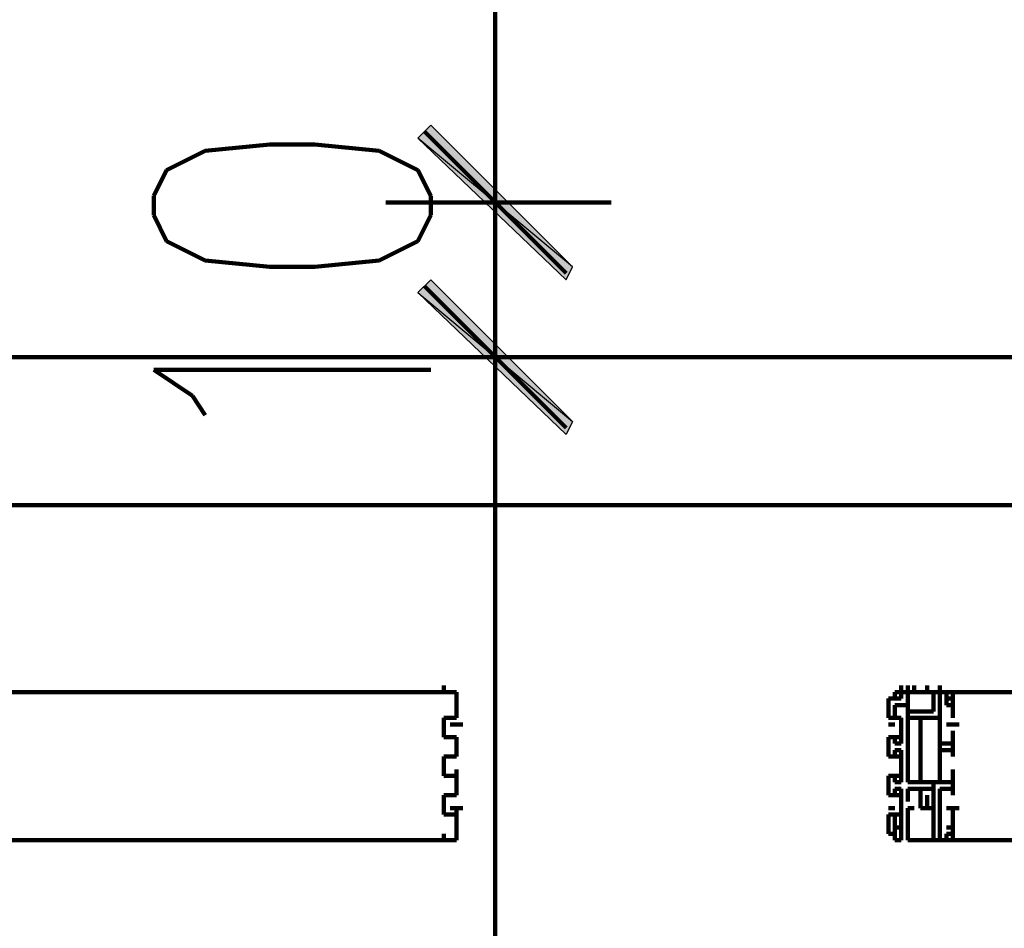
# Model space of a CAD drawing. Header units: inches. Extents: x -1901 to 7725, y 4299 to 7113.
# Tile 131 of 180: x 2536 to 2600, y 6130 to 6189. Entities that reach past the tile are written whole.
import ezdxf

# ---------------------------------------------------------------- set-up
doc = ezdxf.new("R2010")
doc.units = ezdxf.units.IN
doc.header["$MEASUREMENT"] = 0
doc.layers.add('at_Entity', color=7, linetype='Continuous')
doc.layers.add('at_Solid', color=7, linetype='Continuous')

msp = doc.modelspace()

# ---------------------------------------------------------------- hatches: boundary and pattern name
at = {"layer": 'at_Solid'}
for points in [[(2572.185, 6173.101), (2562.047, 6181.548), (2562.894, 6182.391)], [(2571.761, 6172.253), (2572.185, 6173.101), (2562.047, 6181.548)], [(2562.894, 6172.253), (2562.047, 6171.41), (2572.185, 6162.962)], [(2562.894, 6172.253), (2562.047, 6171.41), (2572.185, 6162.962)], [(2562.047, 6171.41), (2572.185, 6162.962), (2571.761, 6162.119)], [(2562.047, 6171.41), (2572.185, 6162.962), (2571.761, 6162.119)]]:
    msp.add_hatch(color=7, dxfattribs=at).paths.add_polyline_path(points)

# ---------------------------------------------------------------- linework, layer by layer
at = {"layer": 'at_Entity', "color": 7, "lineweight": 211}
for p, q in [((2567.118, 6167.186), (2567.118, 6198.444)), ((2567.118, 6182.815), (2567.118, 6188.306)), ((2567.118, 6185.772), (2567.118, 6168.877)), ((2562.47, 6181.972), (2571.761, 6172.677)), ((2552.332, 6181.125), (2548.108, 6180.705)), ((2555.289, 6181.125), (2552.332, 6181.125)), ((2559.513, 6180.705), (2555.289, 6181.125)), ((2548.108, 6180.705), (2545.575, 6179.439)), ((2562.047, 6179.439), (2559.513, 6180.705)), ((2545.575, 6179.439), (2544.732, 6177.748)), ((2562.894, 6177.748), (2562.047, 6179.439)), ((2544.732, 6177.748), (2544.732, 6176.482)), ((2562.894, 6176.482), (2562.894, 6177.748)), ((2574.723, 6177.324), (2559.937, 6177.324)), ((2567.118, 6167.186), (2567.118, 6177.324)), ((2544.732, 6176.482), (2545.575, 6174.791)), ((2562.047, 6174.791), (2562.894, 6176.482)), ((2567.118, 6159.162), (2567.118, 6175.634)), ((2567.118, 6159.162), (2567.118, 6175.634)), ((2545.575, 6174.791), (2548.108, 6173.524)), ((2559.513, 6173.524), (2562.047, 6174.791)), ((2548.108, 6173.524), (2552.332, 6173.101)), ((2555.289, 6173.101), (2559.513, 6173.524)), ((2552.332, 6173.101), (2555.289, 6173.101)), ((2571.761, 6162.538), (2562.47, 6171.834)), ((2571.761, 6162.538), (2562.47, 6171.834)), ((2222.86, 6167.186), (2641.882, 6167.186)), ((2559.937, 6167.186), (2574.723, 6167.186)), ((2559.937, 6167.186), (2574.723, 6167.186)), ((2547.265, 6164.653), (2544.732, 6166.343)), ((2544.732, 6166.343), (2562.894, 6166.343)), ((2548.108, 6163.386), (2547.265, 6164.653)), ((2567.118, 5514.157), (2567.118, 6161.695)), ((2567.118, 6161.695), (2567.118, 6156.205)), ((2624.986, 6157.471), (2532.06, 6157.471)), ((2563.737, 6145.223), (2563.737, 6145.647)), ((2593.728, 6145.223), (2593.728, 6145.647)), ((2594.152, 6145.223), (2594.152, 6145.647)), ((2594.571, 6145.223), (2594.571, 6145.647)), ((2595.419, 6145.223), (2595.419, 6145.647)), ((2596.262, 6145.223), (2596.262, 6145.647)), ((2596.262, 6145.223), (2596.262, 6145.647)), ((2596.262, 6145.223), (2596.262, 6145.647)), ((2596.262, 6145.223), (2596.262, 6145.647)), ((2534.169, 6145.223), (2563.737, 6145.223)), ((2563.737, 6145.223), (2564.585, 6145.223)), ((2564.585, 6145.223), (2564.585, 6144.376)), ((2593.305, 6144.8), (2593.305, 6145.223)), ((2593.305, 6145.223), (2593.728, 6145.223)), ((2593.305, 6144.8), (2593.305, 6145.223)), ((2593.728, 6145.223), (2594.152, 6145.223)), ((2593.728, 6144.8), (2593.728, 6145.223)), ((2593.728, 6145.223), (2594.152, 6145.223)), ((2594.152, 6145.223), (2594.571, 6145.223)), ((2594.152, 6145.223), (2594.571, 6145.223)), ((2594.152, 6143.952), (2594.152, 6145.223)), ((2594.152, 6145.223), (2594.152, 6144.8)), ((2594.571, 6145.223), (2595.419, 6145.223)), ((2595.419, 6145.223), (2594.571, 6145.223)), ((2595.419, 6145.223), (2596.262, 6145.223)), ((2595.419, 6145.223), (2595.838, 6145.223)), ((2595.838, 6143.952), (2595.838, 6145.223)), ((2596.262, 6145.223), (2627.52, 6145.223)), ((2596.262, 6145.223), (2597.105, 6145.223)), ((2596.262, 6144.8), (2596.262, 6145.223)), ((2596.262, 6145.223), (2596.686, 6145.223)), ((2596.686, 6145.223), (2596.686, 6144.8)), ((2596.686, 6144.8), (2596.686, 6145.223)), ((2597.105, 6145.223), (2597.105, 6144.376)), ((2564.585, 6144.376), (2564.585, 6143.533)), ((2592.885, 6144.376), (2592.885, 6144.8)), ((2592.885, 6144.376), (2592.885, 6144.8)), ((2592.885, 6144.8), (2593.305, 6144.8)), ((2592.885, 6143.533), (2592.885, 6144.376)), ((2593.305, 6144.8), (2593.728, 6144.8)), ((2593.305, 6144.376), (2594.152, 6144.376)), ((2594.152, 6144.376), (2593.305, 6144.376)), ((2593.305, 6144.376), (2593.305, 6143.533)), ((2594.152, 6144.376), (2594.152, 6144.8)), ((2594.152, 6143.952), (2594.152, 6144.376)), ((2594.152, 6143.952), (2594.152, 6144.376)), ((2596.262, 6143.952), (2596.262, 6144.8)), ((2596.262, 6143.952), (2596.262, 6144.376)), ((2596.686, 6144.376), (2596.686, 6144.8)), ((2596.686, 6144.8), (2597.105, 6144.8)), ((2596.686, 6144.376), (2597.105, 6144.376)), ((2597.105, 6144.376), (2597.105, 6143.533)), ((2597.105, 6143.533), (2597.105, 6144.376)), ((2563.737, 6142.266), (2563.737, 6143.533)), ((2563.737, 6143.533), (2564.585, 6143.533)), ((2592.885, 6143.533), (2593.305, 6143.533)), ((2593.305, 6143.533), (2593.728, 6143.533)), ((2593.728, 6141.842), (2593.728, 6143.533)), ((2594.152, 6143.952), (2595.838, 6143.952)), ((2594.152, 6143.533), (2594.152, 6143.952)), ((2594.152, 6143.533), (2596.262, 6143.533)), ((2594.152, 6143.109), (2594.152, 6143.533)), ((2594.995, 6139.309), (2594.995, 6143.533)), ((2596.262, 6143.533), (2596.262, 6143.952)), ((2596.262, 6141.842), (2596.262, 6143.533)), ((2596.262, 6143.109), (2596.262, 6143.533)), ((2597.105, 6143.533), (2597.105, 6143.952)), ((2564.161, 6143.109), (2565.004, 6143.109)), ((2592.885, 6143.109), (2593.305, 6143.109)), ((2594.152, 6139.309), (2594.152, 6143.109)), ((2596.262, 6139.309), (2596.262, 6143.109)), ((2596.686, 6143.109), (2597.529, 6143.109)), ((2563.737, 6142.266), (2564.585, 6142.266)), ((2564.585, 6140.999), (2564.585, 6142.266)), ((2592.885, 6142.266), (2593.305, 6142.266)), ((2592.885, 6140.999), (2592.885, 6142.266)), ((2593.305, 6141.842), (2593.305, 6142.266)), ((2593.305, 6142.266), (2593.728, 6142.266)), ((2597.105, 6142.266), (2597.105, 6142.685)), ((2597.105, 6140.999), (2597.105, 6142.266)), ((2597.105, 6141.842), (2597.105, 6142.266)), ((2593.305, 6141.842), (2593.728, 6141.842)), ((2596.262, 6141.842), (2597.105, 6141.842)), ((2564.585, 6140.999), (2563.737, 6140.999)), ((2563.737, 6139.733), (2563.737, 6140.999)), ((2564.585, 6140.999), (2564.585, 6141.419)), ((2592.885, 6140.999), (2593.305, 6140.999)), ((2593.305, 6141.419), (2593.728, 6141.419)), ((2593.305, 6140.999), (2593.305, 6141.419)), ((2593.305, 6140.999), (2593.728, 6140.999)), ((2593.728, 6140.999), (2593.728, 6141.419)), ((2593.728, 6139.309), (2593.728, 6140.999)), ((2596.262, 6141.419), (2597.105, 6141.419)), ((2596.262, 6139.309), (2596.262, 6141.419)), ((2597.105, 6140.999), (2597.105, 6141.419)), ((2597.105, 6140.999), (2597.105, 6141.419)), ((2563.737, 6139.733), (2564.585, 6139.733)), ((2564.585, 6139.733), (2564.585, 6140.157)), ((2564.585, 6138.461), (2564.585, 6139.733)), ((2592.885, 6139.733), (2593.305, 6139.733)), ((2592.885, 6138.461), (2592.885, 6139.733)), ((2593.305, 6139.309), (2593.305, 6139.733)), ((2593.305, 6139.733), (2593.728, 6139.733)), ((2594.152, 6139.309), (2594.152, 6139.733)), ((2596.262, 6139.309), (2596.262, 6139.733)), ((2597.105, 6139.733), (2597.105, 6140.157)), ((2597.105, 6138.461), (2597.105, 6139.733)), ((2597.105, 6139.309), (2597.105, 6139.733)), ((2593.305, 6139.309), (2593.728, 6139.309)), ((2594.152, 6139.309), (2596.262, 6139.309)), ((2595.838, 6138.885), (2595.838, 6139.309)), ((2596.262, 6139.309), (2597.105, 6139.309)), ((2563.737, 6137.195), (2563.737, 6138.461)), ((2564.585, 6138.461), (2563.737, 6138.461)), ((2564.585, 6138.461), (2564.585, 6138.885)), ((2592.885, 6138.461), (2593.305, 6138.461)), ((2593.305, 6138.461), (2593.305, 6138.885)), ((2593.728, 6138.885), (2593.305, 6138.885)), ((2593.305, 6138.461), (2593.728, 6138.461)), ((2593.728, 6136.352), (2593.728, 6138.885)), ((2594.152, 6138.885), (2594.152, 6138.042)), ((2594.152, 6138.885), (2594.571, 6138.885)), ((2594.152, 6138.042), (2594.152, 6138.461)), ((2594.571, 6138.885), (2594.995, 6138.885)), ((2594.995, 6138.042), (2594.995, 6138.885)), ((2594.995, 6138.885), (2595.838, 6138.885)), ((2594.995, 6138.885), (2594.995, 6138.042)), ((2594.995, 6138.042), (2594.995, 6138.461)), ((2595.419, 6138.042), (2595.419, 6138.461)), ((2595.838, 6138.042), (2595.838, 6138.885)), ((2595.838, 6138.042), (2595.838, 6138.461)), ((2597.105, 6138.885), (2596.262, 6138.885)), ((2596.262, 6138.885), (2596.262, 6135.928)), ((2597.105, 6138.461), (2597.105, 6138.885)), ((2597.105, 6138.461), (2597.105, 6138.885)), ((2594.995, 6137.619), (2594.995, 6138.042)), ((2595.419, 6137.619), (2595.419, 6138.042)), ((2595.838, 6137.619), (2595.838, 6138.042)), ((2563.737, 6137.195), (2564.585, 6137.195)), ((2564.161, 6137.619), (2565.004, 6137.619)), ((2564.585, 6137.195), (2564.585, 6137.619)), ((2564.585, 6136.352), (2564.585, 6137.195)), ((2592.885, 6137.619), (2593.305, 6137.619)), ((2592.885, 6137.195), (2593.305, 6137.195)), ((2592.885, 6137.195), (2592.885, 6136.352)), ((2593.305, 6137.195), (2593.305, 6136.352)), ((2593.305, 6137.195), (2593.728, 6137.195)), ((2594.152, 6135.928), (2594.152, 6137.619)), ((2594.152, 6137.619), (2594.571, 6137.619)), ((2594.571, 6137.619), (2594.152, 6137.619)), ((2595.838, 6137.619), (2594.995, 6137.619)), ((2595.419, 6137.619), (2595.838, 6137.619)), ((2595.838, 6137.619), (2595.838, 6135.928)), ((2596.686, 6137.619), (2597.529, 6137.619)), ((2597.105, 6137.195), (2597.105, 6137.619)), ((2597.105, 6136.352), (2597.105, 6137.195)), ((2597.105, 6137.195), (2597.105, 6136.352)), ((2593.305, 6136.352), (2593.305, 6136.776)), ((2593.728, 6136.352), (2593.728, 6136.776)), ((2563.737, 6135.509), (2563.737, 6135.928)), ((2564.585, 6136.352), (2564.585, 6135.509)), ((2592.885, 6135.928), (2592.885, 6136.352)), ((2593.305, 6135.928), (2592.885, 6135.928)), ((2593.305, 6136.352), (2593.728, 6136.352)), ((2593.305, 6136.352), (2593.728, 6136.352)), ((2593.305, 6135.928), (2593.305, 6136.352)), ((2593.305, 6135.509), (2593.305, 6135.928)), ((2593.305, 6135.509), (2593.305, 6135.928)), ((2593.728, 6136.352), (2593.728, 6135.928)), ((2593.728, 6135.509), (2593.728, 6135.928)), ((2593.728, 6135.509), (2593.728, 6135.928)), ((2593.728, 6135.509), (2593.728, 6135.928)), ((2594.152, 6135.509), (2594.152, 6135.928)), ((2594.152, 6135.509), (2594.152, 6135.928)), ((2594.152, 6135.509), (2594.152, 6135.928)), ((2595.838, 6135.928), (2595.838, 6135.509)), ((2596.262, 6135.509), (2596.262, 6135.928)), ((2596.262, 6135.928), (2596.262, 6135.509)), ((2596.262, 6135.509), (2596.262, 6135.928)), ((2596.686, 6136.352), (2597.105, 6136.352)), ((2597.105, 6136.352), (2596.686, 6136.352)), ((2597.105, 6135.928), (2596.686, 6135.928)), ((2596.686, 6135.928), (2596.686, 6135.509)), ((2597.105, 6136.352), (2597.105, 6135.509)), ((2597.105, 6135.928), (2597.105, 6136.352)), ((2499.53, 6135.509), (2563.737, 6135.509)), ((2564.585, 6135.509), (2563.737, 6135.509)), ((2593.728, 6135.509), (2593.305, 6135.509)), ((2593.728, 6135.509), (2593.305, 6135.509)), ((2594.571, 6135.509), (2594.152, 6135.509)), ((2594.152, 6135.509), (2594.571, 6135.509)), ((2594.571, 6135.509), (2595.419, 6135.509)), ((2595.419, 6135.509), (2594.571, 6135.509)), ((2595.419, 6135.509), (2595.838, 6135.509)), ((2596.262, 6135.509), (2595.419, 6135.509)), ((2596.262, 6135.509), (2660.892, 6135.509)), ((2597.105, 6135.509), (2596.262, 6135.509)), ((2596.262, 6135.509), (2596.686, 6135.509))]:
    msp.add_line(p, q, dxfattribs=at)
at = {"layer": 'at_Entity', "color": 7}
for p, q in [((2562.047, 6181.548), (2562.894, 6182.391)), ((2562.894, 6182.391), (2572.185, 6173.101)), ((2572.185, 6173.101), (2562.047, 6181.548)), ((2562.047, 6181.548), (2571.761, 6172.253)), ((2572.185, 6173.101), (2562.047, 6181.548)), ((2571.761, 6172.253), (2572.185, 6173.101)), ((2562.894, 6172.253), (2562.047, 6171.41)), ((2562.894, 6172.253), (2562.047, 6171.41)), ((2572.185, 6162.962), (2562.894, 6172.253)), ((2572.185, 6162.962), (2562.894, 6172.253)), ((2562.047, 6171.41), (2572.185, 6162.962)), ((2562.047, 6171.41), (2572.185, 6162.962)), ((2571.761, 6162.119), (2562.047, 6171.41)), ((2562.047, 6171.41), (2572.185, 6162.962)), ((2562.047, 6171.41), (2572.185, 6162.962)), ((2571.761, 6162.119), (2562.047, 6171.41)), ((2572.185, 6162.962), (2571.761, 6162.119)), ((2572.185, 6162.962), (2571.761, 6162.119))]:
    msp.add_line(p, q, dxfattribs=at)

doc.saveas('drawing.dxf')
